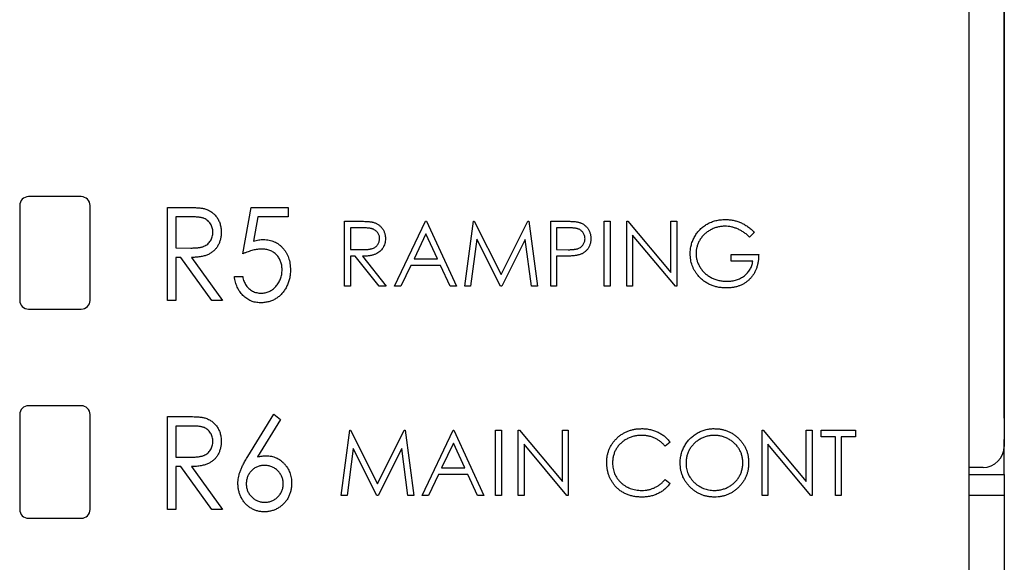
# Paper-space layout 'Sheet 2' of a CAD drawing. Header units: millimetres. Extents: x 0 to 420, y 0 to 297.
# Tile 16 of 48: x 100 to 128, y 161 to 176. Entities that reach past the tile are written whole.
import ezdxf

# ---------------------------------------------------------------- set-up
doc = ezdxf.new("R2010")
doc.units = ezdxf.units.MM

psp = doc.layouts.new('Sheet 2')

# ---------------------------------------------------------------- linework, layer by layer
at = {"color": 7, "linetype": 'Continuous', "lineweight": 25}
for p, q in [((127.609, 220.392), (127.609, 163.987)), ((127.615, 164.787), (127.615, 220.392)), ((126.615, 99.042), (126.615, 194.192)), ((101.365, 171.092), (99.865, 171.092)), ((99.615, 170.842), (99.615, 168.142)), ((101.615, 168.142), (101.615, 170.842)), ((103.82, 170.788), (104.306, 170.788)), ((103.82, 168.142), (103.82, 170.788)), ((105.957, 169.465), (106.194, 170.788)), ((106.194, 170.788), (107.246, 170.788)), ((107.246, 170.788), (107.246, 170.516)), ((104.497, 170.516), (104.057, 170.516)), ((104.057, 170.516), (104.057, 169.634)), ((106.387, 170.516), (106.263, 169.822)), ((107.246, 170.516), (106.387, 170.516)), ((108.852, 170.394), (109.223, 170.394)), ((108.852, 168.542), (108.852, 170.394)), ((110.277, 168.542), (111.156, 170.394)), ((111.156, 170.394), (111.179, 170.394)), ((111.179, 170.394), (112.034, 168.542)), ((112.272, 168.542), (112.516, 170.394)), ((112.516, 170.394), (112.54, 170.394)), ((112.54, 170.394), (113.304, 168.874)), ((113.304, 168.874), (114.067, 170.394)), ((114.067, 170.394), (114.091, 170.394)), ((114.091, 170.394), (114.337, 168.542)), ((114.717, 170.394), (115.08, 170.394)), ((114.717, 168.542), (114.717, 170.394)), ((116.237, 170.394), (116.403, 170.394)), ((116.237, 168.542), (116.237, 170.394)), ((116.403, 170.394), (116.403, 168.542)), ((116.878, 168.542), (116.878, 170.394)), ((116.878, 170.394), (116.913, 170.394)), ((116.913, 170.394), (118.136, 168.936)), ((118.136, 168.936), (118.136, 170.394)), ((118.136, 170.394), (118.303, 170.394)), ((118.303, 170.394), (118.303, 168.542)), ((109.366, 170.204), (109.019, 170.204)), ((109.019, 170.204), (109.019, 169.587)), ((111.166, 170.033), (110.83, 169.325)), ((111.492, 169.325), (111.166, 170.033)), ((115.222, 170.204), (114.883, 170.204)), ((114.883, 170.204), (114.883, 169.587)), ((118.265, 168.542), (117.044, 169.996)), ((117.044, 169.996), (117.044, 168.542)), ((120.511, 170.078), (120.368, 169.943)), ((112.616, 169.878), (112.439, 168.542)), ((113.287, 168.542), (112.616, 169.878)), ((113.993, 169.875), (113.324, 168.542)), ((114.17, 168.542), (113.993, 169.875)), ((104.057, 169.634), (104.486, 169.631)), ((109.019, 169.587), (109.358, 169.584)), ((114.883, 169.587), (115.208, 169.583)), ((119.846, 169.254), (119.846, 169.444)), ((119.846, 169.444), (120.63, 169.444)), ((104.199, 169.363), (104.057, 169.363)), ((104.057, 169.363), (104.057, 168.142)), ((105.08, 168.142), (104.199, 169.363)), ((104.499, 169.363), (105.38, 168.142)), ((109.154, 169.397), (109.019, 169.397)), ((109.019, 169.397), (109.019, 168.542)), ((109.834, 168.542), (109.154, 169.397)), ((109.359, 169.397), (110.04, 168.542)), ((110.74, 169.135), (110.458, 168.542)), ((111.58, 169.135), (110.74, 169.135)), ((110.83, 169.325), (111.492, 169.325)), ((111.853, 168.542), (111.58, 169.135)), ((115.016, 169.397), (114.883, 169.397)), ((114.883, 169.397), (114.883, 168.542)), ((120.463, 169.254), (119.846, 169.254)), ((105.719, 168.82), (105.957, 168.82)), ((109.019, 168.542), (108.852, 168.542)), ((110.04, 168.542), (109.834, 168.542)), ((110.458, 168.542), (110.277, 168.542)), ((112.034, 168.542), (111.853, 168.542)), ((112.439, 168.542), (112.272, 168.542)), ((113.324, 168.542), (113.287, 168.542)), ((114.337, 168.542), (114.17, 168.542)), ((114.883, 168.542), (114.717, 168.542)), ((116.403, 168.542), (116.237, 168.542)), ((117.044, 168.542), (116.878, 168.542)), ((118.303, 168.542), (118.265, 168.542)), ((104.057, 168.142), (103.82, 168.142)), ((105.38, 168.142), (105.08, 168.142)), ((99.865, 167.892), (101.365, 167.892)), ((101.365, 165.142), (99.865, 165.142)), ((99.615, 164.892), (99.615, 162.192)), ((101.615, 162.192), (101.615, 164.892)), ((103.82, 164.838), (104.306, 164.838)), ((103.82, 162.192), (103.82, 164.838)), ((106.098, 163.698), (106.839, 164.906)), ((107.031, 164.755), (106.377, 163.688)), ((106.839, 164.906), (107.031, 164.755)), ((127.615, 164.787), (127.615, 164.187)), ((104.497, 164.566), (104.057, 164.566)), ((104.057, 164.566), (104.057, 163.684)), ((108.757, 162.592), (109.002, 164.444)), ((109.002, 164.444), (109.026, 164.444)), ((109.026, 164.444), (109.79, 162.924)), ((109.79, 162.924), (110.553, 164.444)), ((110.553, 164.444), (110.577, 164.444)), ((110.577, 164.444), (110.823, 162.592)), ((111.061, 162.592), (111.939, 164.444)), ((111.939, 164.444), (111.963, 164.444)), ((111.963, 164.444), (112.818, 162.592)), ((113.15, 164.444), (113.316, 164.444)), ((113.15, 162.592), (113.15, 164.444)), ((113.316, 164.444), (113.316, 162.592)), ((113.791, 162.592), (113.791, 164.444)), ((113.791, 164.444), (113.826, 164.444)), ((113.826, 164.444), (115.05, 162.986)), ((115.05, 162.986), (115.05, 164.444)), ((115.05, 164.444), (115.216, 164.444)), ((115.216, 164.444), (115.216, 162.592)), ((120.725, 162.592), (120.725, 164.444)), ((120.725, 164.444), (120.76, 164.444)), ((120.76, 164.444), (121.983, 162.986)), ((121.983, 162.986), (121.983, 164.444)), ((121.983, 164.444), (122.149, 164.444)), ((122.149, 164.444), (122.149, 162.592)), ((122.411, 164.254), (122.411, 164.444)), ((122.411, 164.444), (123.384, 164.444)), ((123.384, 164.444), (123.384, 164.254)), ((111.949, 164.083), (111.614, 163.375)), ((112.276, 163.375), (111.949, 164.083)), ((118.113, 164.104), (117.967, 163.993)), ((122.814, 164.254), (122.411, 164.254)), ((122.814, 162.592), (122.814, 164.254)), ((123.384, 164.254), (122.98, 164.254)), ((122.98, 164.254), (122.98, 162.592)), ((127.615, 164.187), (127.609, 164.187)), ((127.615, 163.187), (127.615, 164.187)), ((109.102, 163.928), (108.925, 162.592)), ((109.773, 162.592), (109.102, 163.928)), ((110.479, 163.925), (109.81, 162.592)), ((110.656, 162.592), (110.479, 163.925)), ((115.178, 162.592), (113.957, 164.046)), ((113.957, 164.046), (113.957, 162.592)), ((120.891, 164.046), (120.891, 162.592)), ((122.111, 162.592), (120.891, 164.046)), ((104.057, 163.684), (104.486, 163.681)), ((104.199, 163.413), (104.057, 163.413)), ((104.057, 163.413), (104.057, 162.192)), ((105.08, 162.192), (104.199, 163.413)), ((104.499, 163.413), (105.38, 162.192)), ((111.614, 163.375), (112.276, 163.375)), ((127.009, 163.387), (126.615, 163.387)), ((111.524, 163.185), (111.242, 162.592)), ((112.363, 163.185), (111.524, 163.185)), ((112.637, 162.592), (112.363, 163.185)), ((117.967, 163.043), (118.113, 162.933)), ((126.615, 163.187), (127.615, 163.187)), ((127.615, 163.187), (127.615, 162.587)), ((108.925, 162.592), (108.757, 162.592)), ((109.81, 162.592), (109.773, 162.592)), ((110.823, 162.592), (110.656, 162.592)), ((111.242, 162.592), (111.061, 162.592)), ((112.818, 162.592), (112.637, 162.592)), ((113.316, 162.592), (113.15, 162.592)), ((113.957, 162.592), (113.791, 162.592)), ((115.216, 162.592), (115.178, 162.592)), ((120.891, 162.592), (120.725, 162.592)), ((122.149, 162.592), (122.111, 162.592)), ((122.98, 162.592), (122.814, 162.592)), ((127.615, 162.587), (126.615, 162.587)), ((127.615, 162.587), (127.615, 153.787)), ((104.057, 162.192), (103.82, 162.192)), ((105.38, 162.192), (105.08, 162.192)), ((99.865, 161.942), (101.365, 161.942))]:
    psp.add_line(p, q, dxfattribs=at)
at = {"color": 8, "linetype": 'Continuous', "lineweight": 25}
psp.add_line((127.609, 164.787), (127.615, 164.787), dxfattribs=at)
at = {"color": 7, "linetype": 'Continuous', "lineweight": 25}
for centre, radius, start, end in [((99.865, 170.842), 0.25, 90, 180), ((101.365, 170.842), 0.25, 0, 90), ((99.865, 168.142), 0.25, 180, 270), ((101.365, 168.142), 0.25, 270, 0), ((99.865, 164.892), 0.25, 90, 180), ((101.365, 164.892), 0.25, 0, 90), ((127.009, 163.987), 0.6, 270, 0), ((99.865, 162.192), 0.25, 180, 270), ((101.365, 162.192), 0.25, 270, 0)]:
    psp.add_arc(centre, radius, start, end, dxfattribs=at)
for points, knots in [([(104.306, 170.788), (104.338, 170.788), (104.401, 170.787), (104.49, 170.786), (104.571, 170.782), (104.644, 170.779), (104.709, 170.774), (104.766, 170.768), (104.814, 170.761), (104.844, 170.755), (104.857, 170.752)], [0, 0, 0, 0, 0.176242, 0.33814, 0.484799, 0.617149, 0.734395, 0.837422, 0.92561, 1, 1, 1, 1]), ([(104.857, 170.752), (104.875, 170.747), (104.91, 170.737), (104.96, 170.717), (105.009, 170.694), (105.055, 170.667), (105.097, 170.635), (105.137, 170.6), (105.176, 170.562), (105.21, 170.519), (105.243, 170.473), (105.27, 170.424), (105.294, 170.373), (105.313, 170.32), (105.328, 170.263), (105.339, 170.204), (105.345, 170.143), (105.346, 170.101), (105.346, 170.08)], [0, 0, 0, 0, 0.061387, 0.1214951, 0.1810892, 0.2400382, 0.2986442, 0.3579899, 0.4184412, 0.480043, 0.5418672, 0.6041732, 0.6666824, 0.7298994, 0.7945383, 0.8604552, 0.9292113, 1, 1, 1, 1]), ([(105.109, 170.081), (105.108, 170.102), (105.106, 170.144), (105.093, 170.205), (105.072, 170.264), (105.042, 170.318), (105.006, 170.368), (104.964, 170.41), (104.916, 170.445), (104.872, 170.468), (104.832, 170.482), (104.797, 170.491), (104.758, 170.499), (104.715, 170.505), (104.667, 170.511), (104.614, 170.514), (104.557, 170.516), (104.517, 170.516), (104.497, 170.516)], [0, 0, 0, 0, 0.074206, 0.146692, 0.218332, 0.29067, 0.362618, 0.431553, 0.499554, 0.567987, 0.604677, 0.646293, 0.69288, 0.744014, 0.799888, 0.86174, 0.928424, 1, 1, 1, 1]), ([(109.223, 170.394), (109.248, 170.394), (109.295, 170.394), (109.363, 170.393), (109.425, 170.39), (109.481, 170.388), (109.53, 170.384), (109.573, 170.38), (109.61, 170.375), (109.632, 170.371), (109.643, 170.369)], [0, 0, 0, 0, 0.176258, 0.338434, 0.484822, 0.617158, 0.734698, 0.837385, 0.926372, 1, 1, 1, 1]), ([(109.643, 170.369), (109.656, 170.365), (109.683, 170.359), (109.722, 170.345), (109.758, 170.329), (109.793, 170.31), (109.826, 170.288), (109.857, 170.263), (109.886, 170.236), (109.912, 170.206), (109.937, 170.174), (109.958, 170.14), (109.976, 170.104), (109.99, 170.066), (110.002, 170.027), (110.01, 169.986), (110.015, 169.943), (110.016, 169.914), (110.016, 169.899)], [0, 0, 0, 0, 0.064217, 0.127064, 0.188745, 0.249132, 0.309453, 0.369827, 0.43065, 0.492352, 0.554072, 0.61569, 0.676798, 0.738439, 0.801317, 0.865185, 0.931641, 1, 1, 1, 1]), ([(115.08, 170.394), (115.105, 170.394), (115.153, 170.394), (115.222, 170.392), (115.284, 170.39), (115.34, 170.387), (115.39, 170.384), (115.433, 170.379), (115.47, 170.374), (115.492, 170.369), (115.502, 170.366)], [0, 0, 0, 0, 0.176956, 0.339055, 0.486318, 0.618781, 0.735619, 0.838742, 0.926457, 1, 1, 1, 1]), ([(115.502, 170.366), (115.515, 170.363), (115.54, 170.356), (115.577, 170.342), (115.612, 170.325), (115.645, 170.307), (115.676, 170.285), (115.705, 170.261), (115.732, 170.234), (115.758, 170.205), (115.781, 170.173), (115.802, 170.14), (115.818, 170.104), (115.833, 170.067), (115.843, 170.027), (115.851, 169.985), (115.856, 169.942), (115.857, 169.912), (115.857, 169.897)], [0, 0, 0, 0, 0.062481, 0.12349, 0.183411, 0.243153, 0.302127, 0.36171, 0.421842, 0.482932, 0.544552, 0.605681, 0.66768, 0.729984, 0.794551, 0.860346, 0.928907, 1, 1, 1, 1]), ([(118.683, 169.469), (118.683, 169.49), (118.683, 169.534), (118.69, 169.598), (118.7, 169.661), (118.714, 169.723), (118.732, 169.784), (118.755, 169.844), (118.781, 169.902), (118.812, 169.959), (118.845, 170.014), (118.882, 170.066), (118.922, 170.115), (118.965, 170.161), (119.012, 170.204), (119.061, 170.244), (119.113, 170.281), (119.168, 170.314), (119.225, 170.344), (119.284, 170.37), (119.346, 170.392), (119.409, 170.41), (119.474, 170.424), (119.54, 170.434), (119.609, 170.441), (119.655, 170.441), (119.679, 170.441)], [0, 0, 0, 0, 0.042039, 0.083544, 0.124643, 0.165303, 0.206171, 0.246971, 0.288329, 0.329987, 0.371797, 0.412738, 0.453459, 0.494001, 0.534381, 0.574952, 0.615892, 0.65725, 0.699007, 0.740486, 0.782325, 0.824567, 0.867041, 0.9105, 0.954619, 1, 1, 1, 1]), ([(119.673, 170.251), (119.655, 170.251), (119.619, 170.251), (119.566, 170.245), (119.513, 170.237), (119.461, 170.226), (119.41, 170.211), (119.359, 170.192), (119.309, 170.171), (119.26, 170.146), (119.213, 170.119), (119.168, 170.089), (119.125, 170.057), (119.086, 170.022), (119.05, 169.984), (119.015, 169.945), (118.984, 169.903), (118.956, 169.859), (118.931, 169.814), (118.909, 169.767), (118.89, 169.72), (118.876, 169.673), (118.863, 169.624), (118.855, 169.576), (118.85, 169.526), (118.849, 169.493), (118.849, 169.476)], [0, 0, 0, 0, 0.042841, 0.085571, 0.127719, 0.170068, 0.212787, 0.255482, 0.298877, 0.342861, 0.386528, 0.429532, 0.471886, 0.513729, 0.555082, 0.596535, 0.63812, 0.679822, 0.721331, 0.761888, 0.802199, 0.841806, 0.88106, 0.920633, 0.960101, 1, 1, 1, 1]), ([(120.368, 169.943), (120.343, 169.967), (120.292, 170.015), (120.209, 170.077), (120.122, 170.13), (120.032, 170.174), (119.941, 170.208), (119.851, 170.233), (119.762, 170.249), (119.702, 170.251), (119.673, 170.251)], [0, 0, 0, 0, 0.136144, 0.269043, 0.398517, 0.5271, 0.652283, 0.77168, 0.887495, 1, 1, 1, 1]), ([(119.679, 170.441), (119.698, 170.441), (119.736, 170.441), (119.793, 170.436), (119.848, 170.43), (119.903, 170.421), (119.957, 170.408), (120.01, 170.393), (120.063, 170.376), (120.114, 170.355), (120.165, 170.332), (120.215, 170.306), (120.266, 170.276), (120.315, 170.243), (120.365, 170.206), (120.414, 170.166), (120.463, 170.124), (120.495, 170.093), (120.511, 170.078)], [0, 0, 0, 0, 0.061617, 0.122179, 0.182216, 0.241864, 0.30096, 0.359969, 0.419033, 0.478069, 0.537993, 0.59896, 0.661321, 0.725248, 0.79122, 0.858746, 0.928318, 1, 1, 1, 1]), ([(104.486, 169.631), (104.507, 169.631), (104.546, 169.631), (104.602, 169.634), (104.654, 169.637), (104.702, 169.642), (104.746, 169.649), (104.786, 169.658), (104.822, 169.667), (104.864, 169.683), (104.912, 169.707), (104.963, 169.743), (105.006, 169.787), (105.043, 169.838), (105.072, 169.893), (105.093, 169.953), (105.106, 170.016), (105.108, 170.059), (105.109, 170.081)], [0, 0, 0, 0, 0.068884, 0.133004, 0.192369, 0.247684, 0.298447, 0.344783, 0.387444, 0.426058, 0.498477, 0.568226, 0.638295, 0.709239, 0.781676, 0.852765, 0.925523, 1, 1, 1, 1]), ([(105.346, 170.08), (105.345, 170.045), (105.343, 169.976), (105.325, 169.877), (105.295, 169.784), (105.254, 169.697), (105.202, 169.62), (105.139, 169.551), (105.065, 169.494), (104.996, 169.454), (104.936, 169.428), (104.885, 169.411), (104.831, 169.397), (104.773, 169.384), (104.71, 169.375), (104.643, 169.368), (104.572, 169.364), (104.524, 169.363), (104.499, 169.363)], [0, 0, 0, 0, 0.083484, 0.162613, 0.23918, 0.314494, 0.388385, 0.460717, 0.533791, 0.609022, 0.648239, 0.690365, 0.734562, 0.781635, 0.831635, 0.884694, 0.940506, 1, 1, 1, 1]), ([(109.85, 169.899), (109.849, 169.914), (109.848, 169.943), (109.837, 169.987), (109.82, 170.027), (109.797, 170.066), (109.768, 170.1), (109.734, 170.13), (109.697, 170.154), (109.662, 170.17), (109.631, 170.18), (109.603, 170.186), (109.573, 170.192), (109.538, 170.196), (109.5, 170.2), (109.458, 170.202), (109.413, 170.204), (109.382, 170.204), (109.366, 170.204)], [0, 0, 0, 0, 0.068814, 0.136365, 0.204019, 0.273064, 0.342913, 0.410965, 0.479169, 0.549308, 0.587652, 0.630647, 0.678879, 0.731934, 0.791111, 0.855283, 0.925086, 1, 1, 1, 1]), ([(115.691, 169.896), (115.69, 169.911), (115.689, 169.941), (115.679, 169.984), (115.662, 170.026), (115.639, 170.064), (115.611, 170.099), (115.579, 170.13), (115.542, 170.154), (115.508, 170.17), (115.477, 170.18), (115.451, 170.186), (115.421, 170.192), (115.388, 170.196), (115.351, 170.2), (115.311, 170.202), (115.268, 170.204), (115.238, 170.204), (115.222, 170.204)], [0, 0, 0, 0, 0.070044, 0.139238, 0.208197, 0.279173, 0.349987, 0.418354, 0.48761, 0.557411, 0.59533, 0.637964, 0.685913, 0.738185, 0.796103, 0.858517, 0.926658, 1, 1, 1, 1]), ([(106.263, 169.822), (106.288, 169.83), (106.338, 169.844), (106.412, 169.86), (106.482, 169.87), (106.527, 169.871), (106.549, 169.872)], [0, 0, 0, 0, 0.275677, 0.53418, 0.774319, 1, 1, 1, 1]), ([(106.549, 169.872), (106.576, 169.871), (106.629, 169.87), (106.707, 169.858), (106.782, 169.839), (106.853, 169.812), (106.92, 169.778), (106.983, 169.736), (107.043, 169.686), (107.098, 169.629), (107.149, 169.567), (107.194, 169.499), (107.231, 169.428), (107.261, 169.352), (107.285, 169.271), (107.302, 169.187), (107.312, 169.098), (107.313, 169.037), (107.314, 169.006)], [0, 0, 0, 0, 0.063164, 0.123661, 0.18289, 0.241108, 0.299013, 0.357538, 0.417186, 0.478904, 0.54155, 0.603371, 0.665679, 0.728374, 0.792933, 0.859387, 0.928254, 1, 1, 1, 1]), ([(109.358, 169.584), (109.373, 169.584), (109.404, 169.584), (109.449, 169.586), (109.49, 169.589), (109.528, 169.592), (109.563, 169.597), (109.595, 169.603), (109.623, 169.61), (109.656, 169.62), (109.694, 169.637), (109.734, 169.662), (109.768, 169.693), (109.797, 169.728), (109.821, 169.767), (109.837, 169.809), (109.848, 169.854), (109.849, 169.884), (109.85, 169.899)], [0, 0, 0, 0, 0.071668, 0.138913, 0.201185, 0.259124, 0.312255, 0.360682, 0.405086, 0.445102, 0.518778, 0.589462, 0.658462, 0.727283, 0.796322, 0.863175, 0.930949, 1, 1, 1, 1]), ([(110.016, 169.899), (110.015, 169.874), (110.013, 169.826), (109.999, 169.756), (109.976, 169.691), (109.944, 169.63), (109.904, 169.576), (109.855, 169.528), (109.798, 169.488), (109.745, 169.46), (109.698, 169.443), (109.659, 169.43), (109.617, 169.42), (109.572, 169.412), (109.523, 169.405), (109.471, 169.4), (109.416, 169.397), (109.379, 169.397), (109.359, 169.397)], [0, 0, 0, 0, 0.0787802, 0.1537206, 0.2267135, 0.2991912, 0.37119, 0.4430064, 0.5166892, 0.5932172, 0.6338729, 0.6769891, 0.7228995, 0.7719586, 0.8242113, 0.8793787, 0.9379481, 1, 1, 1, 1]), ([(115.208, 169.583), (115.224, 169.583), (115.254, 169.583), (115.298, 169.585), (115.339, 169.587), (115.377, 169.591), (115.411, 169.596), (115.442, 169.601), (115.47, 169.608), (115.502, 169.618), (115.538, 169.635), (115.578, 169.659), (115.611, 169.691), (115.639, 169.726), (115.662, 169.765), (115.679, 169.807), (115.689, 169.851), (115.69, 169.881), (115.691, 169.896)], [0, 0, 0, 0, 0.072538, 0.140034, 0.202496, 0.260575, 0.313228, 0.361583, 0.404878, 0.444127, 0.5164, 0.586507, 0.655085, 0.724384, 0.793974, 0.861638, 0.930111, 1, 1, 1, 1]), ([(115.857, 169.897), (115.857, 169.882), (115.856, 169.852), (115.851, 169.809), (115.844, 169.767), (115.833, 169.727), (115.819, 169.69), (115.802, 169.654), (115.782, 169.621), (115.759, 169.59), (115.733, 169.561), (115.705, 169.534), (115.675, 169.51), (115.642, 169.488), (115.606, 169.469), (115.569, 169.452), (115.529, 169.438), (115.501, 169.431), (115.487, 169.427)], [0, 0, 0, 0, 0.070119, 0.137192, 0.202016, 0.264631, 0.326117, 0.38601, 0.445812, 0.505298, 0.564633, 0.624283, 0.683902, 0.743953, 0.805388, 0.868388, 0.933084, 1, 1, 1, 1]), ([(106.491, 169.6), (106.472, 169.6), (106.433, 169.599), (106.374, 169.592), (106.311, 169.582), (106.246, 169.567), (106.177, 169.548), (106.106, 169.524), (106.032, 169.497), (105.982, 169.476), (105.957, 169.465)], [0, 0, 0, 0, 0.102289, 0.209896, 0.32423, 0.444739, 0.572683, 0.707419, 0.85009, 1, 1, 1, 1]), ([(107.076, 169.016), (107.076, 169.038), (107.075, 169.079), (107.067, 169.14), (107.055, 169.197), (107.037, 169.252), (107.014, 169.303), (106.987, 169.352), (106.955, 169.397), (106.917, 169.439), (106.876, 169.477), (106.831, 169.51), (106.782, 169.538), (106.731, 169.562), (106.675, 169.579), (106.617, 169.592), (106.555, 169.599), (106.513, 169.6), (106.491, 169.6)], [0, 0, 0, 0, 0.068351, 0.133715, 0.196556, 0.257566, 0.317949, 0.377315, 0.436856, 0.497304, 0.557714, 0.617588, 0.677234, 0.73785, 0.799945, 0.864018, 0.930512, 1, 1, 1, 1]), ([(115.487, 169.427), (115.476, 169.425), (115.45, 169.419), (115.409, 169.413), (115.36, 169.408), (115.304, 169.404), (115.242, 169.401), (115.173, 169.398), (115.097, 169.397), (115.044, 169.397), (115.016, 169.397)], [0, 0, 0, 0, 0.075173, 0.164746, 0.268017, 0.385912, 0.517789, 0.663691, 0.824413, 1, 1, 1, 1]), ([(118.91, 168.845), (118.892, 168.867), (118.856, 168.912), (118.809, 168.984), (118.77, 169.058), (118.738, 169.135), (118.713, 169.215), (118.695, 169.297), (118.685, 169.382), (118.683, 169.44), (118.683, 169.469)], [0, 0, 0, 0, 0.127896, 0.253668, 0.376738, 0.499344, 0.621999, 0.745699, 0.871345, 1, 1, 1, 1]), ([(118.849, 169.476), (118.849, 169.459), (118.85, 169.425), (118.855, 169.374), (118.865, 169.324), (118.877, 169.274), (118.893, 169.225), (118.913, 169.177), (118.936, 169.129), (118.963, 169.083), (118.993, 169.038), (119.026, 168.995), (119.062, 168.954), (119.101, 168.917), (119.141, 168.881), (119.186, 168.848), (119.232, 168.818), (119.282, 168.79), (119.333, 168.765), (119.385, 168.743), (119.439, 168.725), (119.494, 168.711), (119.551, 168.698), (119.608, 168.691), (119.667, 168.685), (119.707, 168.685), (119.727, 168.684)], [0, 0, 0, 0, 0.038994, 0.077882, 0.116652, 0.155416, 0.194618, 0.234261, 0.274547, 0.315667, 0.35702, 0.398083, 0.439098, 0.479833, 0.521274, 0.562841, 0.605292, 0.648409, 0.691727, 0.735149, 0.778369, 0.821661, 0.865524, 0.909731, 0.954523, 1, 1, 1, 1]), ([(120.63, 169.444), (120.629, 169.409), (120.627, 169.339), (120.615, 169.238), (120.595, 169.143), (120.567, 169.053), (120.532, 168.969), (120.489, 168.89), (120.437, 168.817), (120.379, 168.75), (120.314, 168.69), (120.244, 168.637), (120.168, 168.593), (120.087, 168.557), (120.001, 168.529), (119.909, 168.509), (119.812, 168.497), (119.746, 168.495), (119.712, 168.494)], [0, 0, 0, 0, 0.071272, 0.139493, 0.204635, 0.267406, 0.328446, 0.388397, 0.447734, 0.507392, 0.566768, 0.625478, 0.684067, 0.743248, 0.804033, 0.866499, 0.931723, 1, 1, 1, 1]), ([(119.727, 168.684), (119.751, 168.685), (119.798, 168.686), (119.867, 168.694), (119.934, 168.705), (119.997, 168.723), (120.058, 168.745), (120.116, 168.772), (120.171, 168.805), (120.223, 168.842), (120.271, 168.883), (120.315, 168.927), (120.353, 168.974), (120.386, 169.024), (120.413, 169.078), (120.436, 169.134), (120.453, 169.193), (120.46, 169.234), (120.463, 169.254)], [0, 0, 0, 0, 0.07063, 0.138694, 0.204918, 0.269441, 0.332636, 0.395302, 0.457764, 0.520657, 0.582852, 0.643315, 0.70258, 0.760908, 0.81949, 0.878269, 0.938491, 1, 1, 1, 1]), ([(107.314, 169.006), (107.312, 168.963), (107.31, 168.879), (107.289, 168.755), (107.253, 168.637), (107.213, 168.543), (107.174, 168.473), (107.143, 168.423), (107.109, 168.376), (107.073, 168.332), (107.034, 168.292), (106.992, 168.255), (106.948, 168.221), (106.902, 168.19), (106.854, 168.162), (106.803, 168.139), (106.751, 168.119), (106.697, 168.103), (106.641, 168.09), (106.584, 168.081), (106.524, 168.075), (106.484, 168.074), (106.463, 168.074)], [0, 0, 0, 0, 0.0908971, 0.1791336, 0.2656409, 0.3523195, 0.3951249, 0.4367505, 0.4775623, 0.517517, 0.5570417, 0.5963505, 0.635661, 0.6748784, 0.7141889, 0.7534565, 0.7928796, 0.8328643, 0.873262, 0.914268, 0.9564777, 1, 1, 1, 1]), ([(106.477, 168.345), (106.497, 168.346), (106.537, 168.347), (106.596, 168.357), (106.652, 168.371), (106.706, 168.393), (106.759, 168.419), (106.808, 168.453), (106.856, 168.492), (106.9, 168.537), (106.942, 168.586), (106.978, 168.638), (107.008, 168.694), (107.033, 168.753), (107.052, 168.815), (107.066, 168.879), (107.075, 168.947), (107.076, 168.993), (107.076, 169.016)], [0, 0, 0, 0, 0.060431, 0.119352, 0.177389, 0.234895, 0.293134, 0.352597, 0.413942, 0.477575, 0.541829, 0.605408, 0.668652, 0.731975, 0.79627, 0.861785, 0.929545, 1, 1, 1, 1]), ([(119.712, 168.494), (119.691, 168.495), (119.65, 168.495), (119.589, 168.5), (119.53, 168.506), (119.472, 168.516), (119.416, 168.528), (119.362, 168.543), (119.309, 168.561), (119.258, 168.581), (119.209, 168.605), (119.161, 168.631), (119.115, 168.659), (119.07, 168.691), (119.027, 168.725), (118.986, 168.762), (118.947, 168.802), (118.922, 168.83), (118.91, 168.845)], [0, 0, 0, 0, 0.0692365, 0.1365567, 0.2020942, 0.2664643, 0.3297688, 0.391879, 0.4532706, 0.5141147, 0.5743895, 0.6341417, 0.6939233, 0.7541522, 0.8144702, 0.8756606, 0.937348, 1, 1, 1, 1]), ([(106.463, 168.074), (106.439, 168.075), (106.391, 168.076), (106.321, 168.086), (106.254, 168.102), (106.19, 168.125), (106.128, 168.154), (106.069, 168.19), (106.014, 168.233), (105.962, 168.281), (105.914, 168.335), (105.87, 168.393), (105.832, 168.455), (105.799, 168.521), (105.771, 168.59), (105.748, 168.663), (105.731, 168.74), (105.723, 168.793), (105.719, 168.82)], [0, 0, 0, 0, 0.062695, 0.123666, 0.182882, 0.241591, 0.300284, 0.359408, 0.419118, 0.480906, 0.5434, 0.605761, 0.66818, 0.731562, 0.795575, 0.861659, 0.929647, 1, 1, 1, 1]), ([(105.957, 168.82), (105.962, 168.795), (105.972, 168.747), (105.994, 168.679), (106.021, 168.618), (106.053, 168.564), (106.09, 168.516), (106.134, 168.475), (106.183, 168.436), (106.237, 168.405), (106.294, 168.378), (106.354, 168.36), (106.415, 168.347), (106.456, 168.346), (106.477, 168.345)], [0, 0, 0, 0, 0.100212, 0.192088, 0.278068, 0.358354, 0.435767, 0.514157, 0.593619, 0.676032, 0.758592, 0.839376, 0.919307, 1, 1, 1, 1]), ([(104.306, 164.838), (104.338, 164.838), (104.401, 164.837), (104.49, 164.836), (104.571, 164.832), (104.644, 164.829), (104.709, 164.824), (104.766, 164.818), (104.814, 164.811), (104.844, 164.805), (104.857, 164.802)], [0, 0, 0, 0, 0.176242, 0.33814, 0.484799, 0.617149, 0.734395, 0.837422, 0.92561, 1, 1, 1, 1]), ([(104.857, 164.802), (104.875, 164.797), (104.91, 164.787), (104.96, 164.767), (105.009, 164.744), (105.055, 164.717), (105.097, 164.685), (105.137, 164.65), (105.176, 164.612), (105.21, 164.569), (105.243, 164.523), (105.27, 164.474), (105.294, 164.423), (105.313, 164.37), (105.328, 164.313), (105.339, 164.254), (105.345, 164.193), (105.346, 164.151), (105.346, 164.13)], [0, 0, 0, 0, 0.061387, 0.121495, 0.181089, 0.240038, 0.298644, 0.35799, 0.418441, 0.480043, 0.541867, 0.604173, 0.666682, 0.729899, 0.794538, 0.860455, 0.929211, 1, 1, 1, 1]), ([(105.109, 164.131), (105.108, 164.152), (105.106, 164.194), (105.093, 164.255), (105.072, 164.314), (105.042, 164.368), (105.006, 164.418), (104.964, 164.46), (104.916, 164.495), (104.872, 164.518), (104.832, 164.532), (104.797, 164.541), (104.758, 164.549), (104.715, 164.555), (104.667, 164.561), (104.614, 164.564), (104.557, 164.566), (104.517, 164.566), (104.497, 164.566)], [0, 0, 0, 0, 0.074206, 0.146692, 0.218332, 0.29067, 0.362618, 0.431553, 0.499554, 0.567987, 0.604677, 0.646293, 0.69288, 0.744014, 0.799888, 0.86174, 0.928424, 1, 1, 1, 1]), ([(116.308, 163.529), (116.309, 163.562), (116.311, 163.628), (116.324, 163.724), (116.346, 163.816), (116.378, 163.904), (116.418, 163.988), (116.467, 164.068), (116.525, 164.144), (116.591, 164.215), (116.664, 164.28), (116.742, 164.337), (116.825, 164.384), (116.912, 164.424), (117.004, 164.454), (117.1, 164.476), (117.201, 164.489), (117.27, 164.491), (117.305, 164.491)], [0, 0, 0, 0, 0.0645578, 0.1270135, 0.1879548, 0.2480139, 0.3077477, 0.3682345, 0.4294698, 0.4927434, 0.5562578, 0.6182168, 0.6796555, 0.7412455, 0.8034153, 0.8668155, 0.9323283, 1, 1, 1, 1]), ([(117.305, 164.491), (117.326, 164.491), (117.368, 164.491), (117.43, 164.486), (117.491, 164.478), (117.55, 164.466), (117.608, 164.453), (117.664, 164.434), (117.718, 164.414), (117.771, 164.39), (117.822, 164.363), (117.871, 164.334), (117.917, 164.302), (117.961, 164.268), (118.002, 164.231), (118.042, 164.191), (118.079, 164.149), (118.101, 164.119), (118.113, 164.104)], [0, 0, 0, 0, 0.0685475, 0.1356829, 0.201215, 0.2656822, 0.3292668, 0.3923954, 0.4550698, 0.5171269, 0.57879, 0.6397399, 0.7001915, 0.7598062, 0.8196283, 0.8793548, 0.9395116, 1, 1, 1, 1]), ([(118.398, 163.51), (118.398, 163.532), (118.398, 163.576), (118.405, 163.641), (118.415, 163.705), (118.429, 163.767), (118.448, 163.829), (118.469, 163.889), (118.496, 163.948), (118.526, 164.005), (118.559, 164.061), (118.596, 164.113), (118.635, 164.163), (118.678, 164.209), (118.724, 164.252), (118.772, 164.292), (118.823, 164.329), (118.878, 164.363), (118.933, 164.393), (118.991, 164.419), (119.05, 164.442), (119.109, 164.46), (119.17, 164.474), (119.232, 164.484), (119.295, 164.491), (119.338, 164.491), (119.359, 164.491)], [0, 0, 0, 0, 0.043209, 0.085873, 0.12812, 0.170152, 0.211918, 0.253753, 0.296006, 0.338443, 0.381015, 0.42282, 0.464089, 0.505126, 0.545975, 0.586985, 0.628339, 0.670084, 0.711992, 0.753039, 0.794049, 0.834886, 0.875498, 0.916547, 0.958004, 1, 1, 1, 1]), ([(119.359, 164.491), (119.394, 164.491), (119.461, 164.489), (119.56, 164.476), (119.654, 164.453), (119.745, 164.423), (119.831, 164.383), (119.913, 164.334), (119.991, 164.277), (120.063, 164.211), (120.129, 164.14), (120.187, 164.063), (120.235, 163.982), (120.275, 163.897), (120.307, 163.809), (120.328, 163.715), (120.342, 163.618), (120.344, 163.552), (120.345, 163.519)], [0, 0, 0, 0, 0.06657, 0.130749, 0.193413, 0.254989, 0.316114, 0.377262, 0.439401, 0.502971, 0.566525, 0.628231, 0.689091, 0.749345, 0.81017, 0.87161, 0.934869, 1, 1, 1, 1]), ([(104.486, 163.681), (104.507, 163.681), (104.546, 163.681), (104.602, 163.684), (104.654, 163.687), (104.702, 163.692), (104.746, 163.699), (104.786, 163.708), (104.822, 163.717), (104.864, 163.733), (104.912, 163.757), (104.963, 163.793), (105.006, 163.837), (105.043, 163.888), (105.072, 163.943), (105.093, 164.003), (105.106, 164.066), (105.108, 164.109), (105.109, 164.131)], [0, 0, 0, 0, 0.068884, 0.133004, 0.192369, 0.247684, 0.298447, 0.344783, 0.387444, 0.426058, 0.498477, 0.568226, 0.638295, 0.709239, 0.781676, 0.852765, 0.925523, 1, 1, 1, 1]), ([(105.346, 164.13), (105.345, 164.095), (105.343, 164.026), (105.325, 163.927), (105.295, 163.834), (105.254, 163.747), (105.202, 163.67), (105.139, 163.601), (105.065, 163.544), (104.996, 163.504), (104.936, 163.478), (104.885, 163.461), (104.831, 163.447), (104.773, 163.434), (104.71, 163.425), (104.643, 163.418), (104.572, 163.414), (104.524, 163.413), (104.499, 163.413)], [0, 0, 0, 0, 0.083484, 0.162613, 0.23918, 0.314494, 0.388385, 0.460717, 0.533791, 0.609022, 0.648239, 0.690365, 0.734562, 0.781635, 0.831635, 0.884694, 0.940506, 1, 1, 1, 1]), ([(117.294, 164.301), (117.276, 164.301), (117.239, 164.301), (117.184, 164.295), (117.13, 164.287), (117.077, 164.276), (117.026, 164.261), (116.975, 164.243), (116.926, 164.221), (116.877, 164.197), (116.831, 164.17), (116.787, 164.14), (116.745, 164.108), (116.707, 164.074), (116.671, 164.037), (116.637, 163.999), (116.607, 163.957), (116.579, 163.914), (116.554, 163.87), (116.533, 163.823), (116.515, 163.775), (116.5, 163.726), (116.489, 163.676), (116.481, 163.624), (116.475, 163.57), (116.475, 163.534), (116.474, 163.516)], [0, 0, 0, 0, 0.043955, 0.087502, 0.130463, 0.172752, 0.215403, 0.25765, 0.300153, 0.343121, 0.385925, 0.427686, 0.468818, 0.509492, 0.549883, 0.58998, 0.630405, 0.670869, 0.711384, 0.751627, 0.791776, 0.832459, 0.873319, 0.914543, 0.956924, 1, 1, 1, 1]), ([(117.967, 163.993), (117.957, 164.005), (117.936, 164.03), (117.903, 164.064), (117.869, 164.097), (117.833, 164.127), (117.795, 164.154), (117.756, 164.18), (117.715, 164.202), (117.658, 164.23), (117.584, 164.259), (117.491, 164.284), (117.394, 164.299), (117.328, 164.301), (117.294, 164.301)], [0, 0, 0, 0, 0.0631633, 0.1254749, 0.1871212, 0.2482943, 0.3092949, 0.3698501, 0.4309734, 0.492456, 0.616148, 0.7408437, 0.8681826, 1, 1, 1, 1]), ([(119.367, 164.301), (119.35, 164.301), (119.315, 164.301), (119.263, 164.295), (119.212, 164.287), (119.161, 164.276), (119.111, 164.26), (119.062, 164.242), (119.013, 164.221), (118.966, 164.196), (118.92, 164.169), (118.877, 164.138), (118.836, 164.106), (118.797, 164.072), (118.762, 164.035), (118.728, 163.996), (118.698, 163.954), (118.67, 163.91), (118.645, 163.865), (118.623, 163.818), (118.605, 163.77), (118.59, 163.721), (118.578, 163.67), (118.57, 163.618), (118.564, 163.565), (118.564, 163.529), (118.564, 163.51)], [0, 0, 0, 0, 0.042023, 0.083645, 0.124984, 0.166247, 0.207702, 0.249631, 0.291742, 0.334743, 0.37746, 0.419556, 0.461044, 0.502096, 0.542891, 0.583801, 0.624864, 0.666225, 0.707399, 0.748557, 0.789655, 0.83074, 0.87207, 0.913993, 0.956498, 1, 1, 1, 1]), ([(120.179, 163.519), (120.178, 163.537), (120.178, 163.573), (120.172, 163.625), (120.164, 163.677), (120.153, 163.727), (120.138, 163.776), (120.12, 163.823), (120.098, 163.869), (120.073, 163.914), (120.045, 163.957), (120.015, 163.998), (119.981, 164.036), (119.946, 164.073), (119.907, 164.107), (119.866, 164.139), (119.822, 164.169), (119.775, 164.196), (119.727, 164.221), (119.678, 164.242), (119.628, 164.26), (119.577, 164.276), (119.526, 164.287), (119.474, 164.295), (119.421, 164.301), (119.385, 164.301), (119.367, 164.301)], [0, 0, 0, 0, 0.042915, 0.08513, 0.126473, 0.167453, 0.207976, 0.248249, 0.28875, 0.32967, 0.370537, 0.411129, 0.451819, 0.492406, 0.533486, 0.575263, 0.617441, 0.660672, 0.70394, 0.746868, 0.789079, 0.831104, 0.873238, 0.915166, 0.957381, 1, 1, 1, 1]), ([(105.821, 162.93), (105.822, 162.957), (105.823, 163.013), (105.836, 163.097), (105.854, 163.183), (105.881, 163.273), (105.919, 163.368), (105.968, 163.47), (106.027, 163.582), (106.074, 163.658), (106.098, 163.698)], [0, 0, 0, 0, 0.098696, 0.20146, 0.307569, 0.418562, 0.540187, 0.676795, 0.830034, 1, 1, 1, 1]), ([(106.377, 163.688), (106.399, 163.692), (106.442, 163.701), (106.506, 163.712), (106.569, 163.717), (106.61, 163.718), (106.63, 163.718)], [0, 0, 0, 0, 0.263678, 0.517029, 0.761983, 1, 1, 1, 1]), ([(106.63, 163.718), (106.655, 163.718), (106.703, 163.716), (106.774, 163.705), (106.843, 163.688), (106.908, 163.663), (106.97, 163.631), (107.03, 163.592), (107.086, 163.545), (107.14, 163.493), (107.188, 163.435), (107.231, 163.373), (107.267, 163.308), (107.297, 163.24), (107.32, 163.168), (107.335, 163.093), (107.346, 163.015), (107.347, 162.961), (107.347, 162.934)], [0, 0, 0, 0, 0.062336, 0.122575, 0.18178, 0.240337, 0.299229, 0.359107, 0.420874, 0.484533, 0.548761, 0.611874, 0.674431, 0.737008, 0.800466, 0.865032, 0.93142, 1, 1, 1, 1]), ([(116.543, 162.868), (116.524, 162.891), (116.487, 162.937), (116.439, 163.011), (116.398, 163.089), (116.365, 163.17), (116.34, 163.255), (116.322, 163.343), (116.31, 163.435), (116.309, 163.497), (116.308, 163.529)], [0, 0, 0, 0, 0.124329, 0.247156, 0.36878, 0.490734, 0.613614, 0.738958, 0.867311, 1, 1, 1, 1]), ([(106.576, 163.447), (106.558, 163.446), (106.522, 163.445), (106.47, 163.439), (106.42, 163.426), (106.373, 163.41), (106.327, 163.388), (106.285, 163.361), (106.244, 163.33), (106.206, 163.294), (106.171, 163.255), (106.141, 163.213), (106.115, 163.169), (106.095, 163.123), (106.078, 163.075), (106.067, 163.026), (106.06, 162.974), (106.059, 162.938), (106.058, 162.92)], [0, 0, 0, 0, 0.065726, 0.129352, 0.19101, 0.252274, 0.313012, 0.373729, 0.436162, 0.499901, 0.563292, 0.625989, 0.687142, 0.747917, 0.809181, 0.871315, 0.934302, 1, 1, 1, 1]), ([(107.11, 162.92), (107.109, 162.938), (107.108, 162.973), (107.101, 163.026), (107.089, 163.076), (107.071, 163.123), (107.05, 163.169), (107.022, 163.213), (106.991, 163.255), (106.954, 163.294), (106.914, 163.329), (106.872, 163.361), (106.828, 163.388), (106.781, 163.41), (106.733, 163.426), (106.682, 163.438), (106.63, 163.445), (106.594, 163.446), (106.576, 163.447)], [0, 0, 0, 0, 0.0648309, 0.1269604, 0.1883952, 0.24925, 0.3097328, 0.3710363, 0.4340131, 0.4982444, 0.5629851, 0.6255799, 0.6876381, 0.7486945, 0.8097246, 0.8717762, 0.934535, 1, 1, 1, 1]), ([(116.474, 163.516), (116.475, 163.489), (116.476, 163.435), (116.488, 163.356), (116.506, 163.281), (116.532, 163.209), (116.565, 163.14), (116.606, 163.076), (116.654, 163.014), (116.71, 162.957), (116.77, 162.905), (116.835, 162.859), (116.904, 162.821), (116.977, 162.789), (117.054, 162.764), (117.134, 162.747), (117.219, 162.736), (117.276, 162.735), (117.306, 162.734)], [0, 0, 0, 0, 0.064323, 0.12629, 0.186726, 0.246146, 0.305576, 0.365429, 0.426326, 0.48884, 0.551725, 0.613919, 0.675484, 0.737334, 0.800229, 0.864502, 0.931041, 1, 1, 1, 1]), ([(119.374, 162.544), (119.341, 162.545), (119.274, 162.547), (119.177, 162.561), (119.084, 162.582), (118.995, 162.613), (118.91, 162.653), (118.829, 162.702), (118.752, 162.76), (118.679, 162.826), (118.613, 162.897), (118.556, 162.974), (118.507, 163.054), (118.467, 163.138), (118.436, 163.226), (118.414, 163.317), (118.4, 163.412), (118.398, 163.477), (118.398, 163.51)], [0, 0, 0, 0, 0.065819, 0.129747, 0.192072, 0.253459, 0.31457, 0.37628, 0.439026, 0.503267, 0.567493, 0.629705, 0.691, 0.751452, 0.812004, 0.87315, 0.935635, 1, 1, 1, 1]), ([(118.564, 163.51), (118.565, 163.484), (118.566, 163.431), (118.577, 163.354), (118.595, 163.28), (118.622, 163.209), (118.655, 163.141), (118.696, 163.077), (118.744, 163.016), (118.799, 162.958), (118.859, 162.906), (118.922, 162.86), (118.989, 162.821), (119.059, 162.79), (119.132, 162.764), (119.208, 162.747), (119.286, 162.736), (119.34, 162.735), (119.367, 162.734)], [0, 0, 0, 0, 0.064504, 0.1268993, 0.1877465, 0.2481497, 0.3085861, 0.369583, 0.431827, 0.4961797, 0.5606679, 0.6235045, 0.6852604, 0.7465368, 0.8083274, 0.8704862, 0.9343169, 1, 1, 1, 1]), ([(119.367, 162.734), (119.386, 162.735), (119.422, 162.735), (119.476, 162.74), (119.529, 162.748), (119.581, 162.76), (119.632, 162.774), (119.682, 162.792), (119.731, 162.813), (119.778, 162.837), (119.824, 162.864), (119.868, 162.893), (119.908, 162.925), (119.947, 162.959), (119.982, 162.996), (120.015, 163.035), (120.046, 163.076), (120.073, 163.12), (120.098, 163.165), (120.12, 163.212), (120.138, 163.26), (120.153, 163.31), (120.164, 163.36), (120.172, 163.412), (120.178, 163.465), (120.178, 163.501), (120.179, 163.519)], [0, 0, 0, 0, 0.043633, 0.086538, 0.129177, 0.171436, 0.213416, 0.255266, 0.297369, 0.339941, 0.382347, 0.423953, 0.464871, 0.505572, 0.546003, 0.586568, 0.627065, 0.668271, 0.709549, 0.750428, 0.791096, 0.832027, 0.873136, 0.914611, 0.956956, 1, 1, 1, 1]), ([(120.345, 163.519), (120.344, 163.485), (120.342, 163.42), (120.328, 163.323), (120.307, 163.231), (120.276, 163.142), (120.236, 163.057), (120.187, 162.976), (120.129, 162.899), (120.063, 162.827), (119.992, 162.761), (119.915, 162.703), (119.835, 162.653), (119.75, 162.614), (119.662, 162.582), (119.569, 162.561), (119.473, 162.547), (119.407, 162.545), (119.374, 162.544)], [0, 0, 0, 0, 0.065227, 0.128569, 0.19032, 0.251378, 0.312388, 0.373789, 0.436431, 0.500567, 0.564687, 0.627136, 0.688455, 0.749246, 0.810155, 0.871671, 0.934773, 1, 1, 1, 1]), ([(117.306, 162.734), (117.338, 162.735), (117.402, 162.737), (117.495, 162.752), (117.584, 162.776), (117.67, 162.81), (117.751, 162.854), (117.828, 162.907), (117.901, 162.97), (117.945, 163.018), (117.967, 163.043)], [0, 0, 0, 0, 0.128515, 0.252949, 0.374755, 0.49594, 0.617181, 0.740909, 0.867811, 1, 1, 1, 1]), ([(106.573, 162.124), (106.539, 162.125), (106.473, 162.127), (106.375, 162.148), (106.282, 162.181), (106.193, 162.227), (106.11, 162.284), (106.036, 162.353), (105.972, 162.433), (105.918, 162.523), (105.875, 162.619), (105.844, 162.719), (105.825, 162.823), (105.822, 162.894), (105.821, 162.93)], [0, 0, 0, 0, 0.081817, 0.162054, 0.242263, 0.3238, 0.406017, 0.487629, 0.570281, 0.655785, 0.742419, 0.827417, 0.913008, 1, 1, 1, 1]), ([(106.058, 162.92), (106.059, 162.902), (106.06, 162.867), (106.067, 162.816), (106.079, 162.766), (106.097, 162.718), (106.117, 162.673), (106.145, 162.629), (106.176, 162.587), (106.212, 162.548), (106.251, 162.513), (106.293, 162.481), (106.336, 162.454), (106.382, 162.433), (106.43, 162.416), (106.48, 162.404), (106.531, 162.397), (106.566, 162.396), (106.584, 162.395)], [0, 0, 0, 0, 0.064876, 0.127027, 0.189111, 0.249788, 0.310637, 0.371706, 0.434963, 0.499438, 0.564386, 0.62713, 0.688746, 0.749595, 0.810876, 0.872337, 0.935124, 1, 1, 1, 1]), ([(107.347, 162.934), (107.346, 162.897), (107.344, 162.825), (107.325, 162.718), (107.293, 162.618), (107.25, 162.523), (107.196, 162.436), (107.13, 162.358), (107.053, 162.289), (106.967, 162.23), (106.874, 162.183), (106.777, 162.149), (106.676, 162.128), (106.607, 162.125), (106.573, 162.124)], [0, 0, 0, 0, 0.088778, 0.174465, 0.258026, 0.341522, 0.42365, 0.50461, 0.586282, 0.669913, 0.753551, 0.835366, 0.917121, 1, 1, 1, 1]), ([(106.584, 162.395), (106.602, 162.396), (106.637, 162.397), (106.689, 162.404), (106.739, 162.416), (106.786, 162.433), (106.832, 162.455), (106.875, 162.481), (106.917, 162.513), (106.956, 162.549), (106.992, 162.587), (107.023, 162.629), (107.051, 162.673), (107.072, 162.718), (107.089, 162.766), (107.101, 162.816), (107.108, 162.867), (107.109, 162.902), (107.11, 162.92)], [0, 0, 0, 0, 0.064893, 0.127697, 0.189175, 0.250472, 0.310756, 0.372389, 0.435662, 0.500155, 0.564647, 0.627921, 0.689006, 0.750145, 0.810838, 0.872939, 0.935107, 1, 1, 1, 1]), ([(117.307, 162.544), (117.287, 162.545), (117.248, 162.545), (117.189, 162.549), (117.133, 162.555), (117.078, 162.564), (117.024, 162.575), (116.973, 162.59), (116.923, 162.606), (116.874, 162.625), (116.827, 162.646), (116.781, 162.67), (116.738, 162.697), (116.695, 162.726), (116.655, 162.758), (116.616, 162.792), (116.578, 162.829), (116.555, 162.855), (116.543, 162.868)], [0, 0, 0, 0, 0.069663, 0.13775, 0.203917, 0.26878, 0.332414, 0.394754, 0.45618, 0.516996, 0.577396, 0.637198, 0.696999, 0.756756, 0.816554, 0.876948, 0.938132, 1, 1, 1, 1]), ([(118.113, 162.933), (118.101, 162.918), (118.078, 162.888), (118.04, 162.845), (118, 162.805), (117.958, 162.768), (117.914, 162.733), (117.867, 162.701), (117.819, 162.672), (117.768, 162.645), (117.716, 162.621), (117.662, 162.601), (117.607, 162.583), (117.55, 162.569), (117.491, 162.558), (117.431, 162.55), (117.369, 162.545), (117.328, 162.545), (117.307, 162.544)], [0, 0, 0, 0, 0.061674, 0.123053, 0.183475, 0.243727, 0.304279, 0.364863, 0.425946, 0.487391, 0.54922, 0.611144, 0.673529, 0.736961, 0.800785, 0.866013, 0.932101, 1, 1, 1, 1])]:
    psp.add_open_spline(points, degree=3, knots=knots, dxfattribs=at)

doc.saveas('drawing.dxf')
